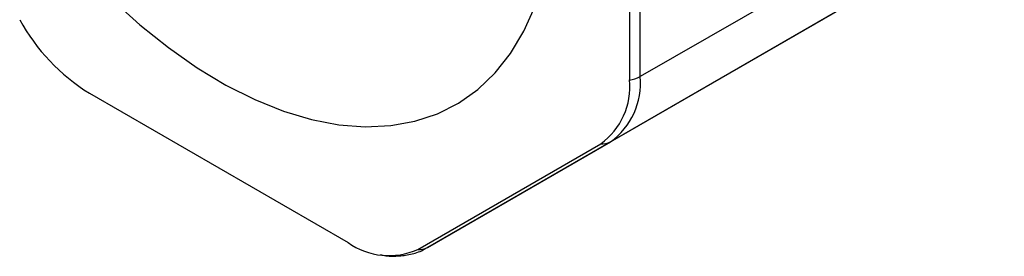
# Model space of a CAD drawing. Header units: inches. Extents: x 0.5 to 21.5, y 0.5 to 16.5.
# Tile 8 of 16: x 17.755 to 19.115, y 10.309 to 10.636. Entities that reach past the tile are written whole.
import ezdxf

# ---------------------------------------------------------------- set-up
doc = ezdxf.new("R2010")
doc.units = ezdxf.units.IN
doc.header["$LTSCALE"] = 2
doc.header["$MEASUREMENT"] = 0

msp = doc.modelspace()

# ---------------------------------------------------------------- linework, layer by layer
for p, q in [((18.5972, 10.9649), (18.5972, 10.5522)), ((18.6117, 10.557), (18.6117, 10.9696)), ((19.0622, 10.817), (18.6117, 10.557)), ((18.5709, 10.4668), (19.1149, 10.7808)), ((18.8811, 10.6458), (18.3182, 10.3209)), ((17.8511, 10.534), (18.2084, 10.3277)), ((18.3047, 10.3182), (18.5574, 10.4641)), ((18.3182, 10.3209), (18.5709, 10.4668))]:
    msp.add_line(p, q)
at = {"flags": 128}
msp.add_lwpolyline([(17.8827, 10.6633), (17.921, 10.6285), (17.9602, 10.597), (17.9999, 10.5692), (18.0397, 10.5451), (18.0795, 10.5251), (18.119, 10.5093), (18.1578, 10.4977), (18.1956, 10.4905), (18.2322, 10.4876), (18.2673, 10.4893), (18.3007, 10.4953), (18.332, 10.5057), (18.3611, 10.5204), (18.3878, 10.5393), (18.4118, 10.5622), (18.4329, 10.5891), (18.4511, 10.6196), (18.4662, 10.6535)], dxfattribs=at)
for centre, radius, start, end in [((17.9981, 10.7697), 0.2778, 208.8556, 238.0453), ((18.5131, 10.5472), 0.0991, 305.698, 5.6204), ((18.5921, 10.5926), 0.0407, 277.2976, 298.8277), ((18.5008, 10.5428), 0.0969, 305.698, 5.6204), ((18.5601, 10.4859), 0.022, 262.8867, 299.501), ((18.2648, 10.4064), 0.0968, 234.3818, 294.314), ((18.3074, 10.34), 0.022, 262.8867, 299.501)]:
    msp.add_arc(centre, radius, start, end)
msp.add_open_spline([(18.2531, 10.311), (18.2556, 10.3104), (18.2643, 10.3086), (18.2791, 10.3087), (18.297, 10.3116), (18.3103, 10.3159), (18.3167, 10.3203), (18.318, 10.3212)], degree=3, knots=[0, 0, 0, 0, 0.11065, 0.379855, 0.650986, 0.927276, 1, 1, 1, 1])

doc.saveas('drawing.dxf')
